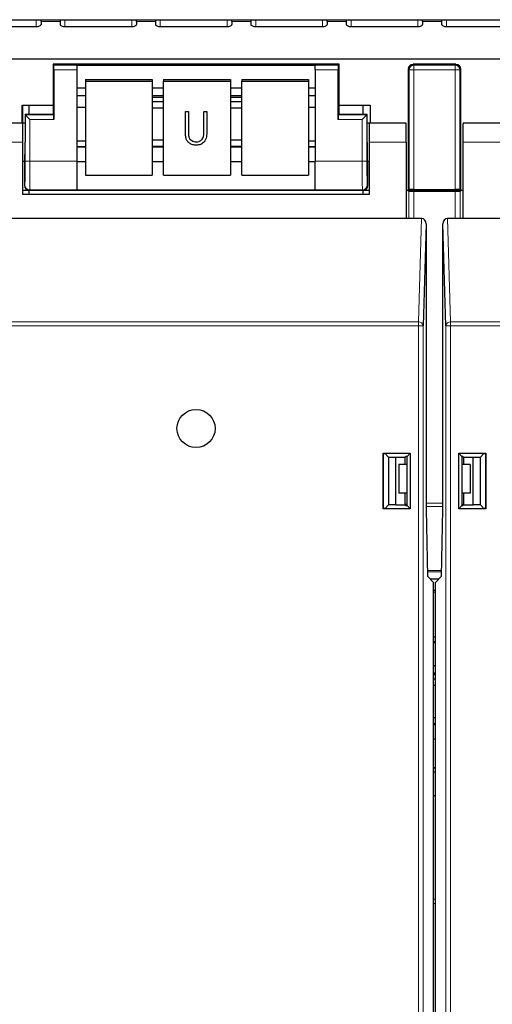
# Model space of a CAD drawing. Header units: millimetres. Extents: x 5 to 418, y 2 to 292.
# Tile 8 of 74: x 95.26 to 103.52, y 113.05 to 130.25. Entities that reach past the tile are written whole.
import ezdxf

# ---------------------------------------------------------------- set-up
doc = ezdxf.new("R2010")
doc.units = ezdxf.units.MM

msp = doc.modelspace()

# ---------------------------------------------------------------- linework, layer by layer
at = {"color": 7, "linetype": 'Continuous', "lineweight": 25}
for p, q in [((67.2201, 130.2466), (121.0534, 130.2466)), ((95.6368, 130.2153), (95.6368, 130.2466)), ((95.6368, 130.2153), (95.6368, 130.163)), ((95.9701, 130.2466), (95.9701, 130.2153)), ((95.9701, 130.2153), (95.9701, 130.163)), ((97.3034, 130.2153), (97.3034, 130.2466)), ((97.3034, 130.2153), (97.3034, 130.163)), ((97.6368, 130.2466), (97.6368, 130.2153)), ((97.6368, 130.2153), (97.6368, 130.163)), ((98.9701, 130.2153), (98.9701, 130.2466)), ((98.9701, 130.2153), (98.9701, 130.163)), ((99.3034, 130.2466), (99.3034, 130.2153)), ((99.3034, 130.2153), (99.3034, 130.163)), ((100.6368, 130.2153), (100.6368, 130.2466)), ((100.6368, 130.2153), (100.6368, 130.163)), ((100.9701, 130.2466), (100.9701, 130.2153)), ((100.9701, 130.2153), (100.9701, 130.163)), ((102.3034, 130.2153), (102.3034, 130.2466)), ((102.3034, 130.2153), (102.3034, 130.163)), ((102.6368, 130.2466), (102.6368, 130.2153)), ((102.6368, 130.2153), (102.6368, 130.163)), ((94.3868, 130.1277), (95.5534, 130.1277)), ((96.0534, 130.1277), (97.2201, 130.1277)), ((97.7201, 130.1277), (98.8868, 130.1277)), ((99.3868, 130.1277), (100.5534, 130.1277)), ((101.0534, 130.1277), (102.2201, 130.1277)), ((102.7201, 130.1277), (103.8868, 130.1277)), ((71.3034, 129.5642), (116.9701, 129.5642)), ((95.8451, 129.4671), (95.8451, 128.7511)), ((95.8597, 129.4525), (95.8451, 129.4671)), ((100.8451, 129.4671), (95.8451, 129.4671)), ((95.8611, 129.3692), (95.8611, 128.5025)), ((96.2618, 129.454), (100.4284, 129.454)), ((96.2618, 129.454), (96.2618, 129.4525)), ((96.2618, 129.4525), (96.2618, 129.3692)), ((96.2618, 129.3692), (96.2618, 127.7744)), ((100.4284, 129.454), (100.4284, 129.4525)), ((100.4284, 129.3692), (100.4284, 129.4525)), ((100.4284, 129.3692), (100.4284, 127.7744)), ((100.8291, 128.5025), (100.8291, 129.3692)), ((100.8305, 129.4525), (100.8451, 129.4671)), ((100.8451, 128.7511), (100.8451, 129.4671)), ((102.0534, 129.3838), (102.0534, 127.2671)), ((102.8868, 129.4671), (102.1368, 129.4671)), ((102.9701, 127.2671), (102.9701, 129.3838)), ((96.4118, 129.2022), (96.4118, 129.1733)), ((96.4118, 129.2022), (97.5784, 129.2022)), ((96.4118, 129.1733), (96.4118, 127.5319)), ((96.4118, 129.1733), (97.5784, 129.1733)), ((97.5784, 129.2022), (97.5784, 129.1733)), ((97.5784, 129.1733), (97.5784, 127.5319)), ((97.7784, 129.2022), (98.9451, 129.2022)), ((97.7784, 129.2022), (97.7784, 129.1733)), ((97.7784, 129.1733), (98.9451, 129.1733)), ((97.7784, 127.5319), (97.7784, 129.1733)), ((98.9451, 129.2022), (98.9451, 129.1733)), ((98.9451, 129.1733), (98.9451, 127.5319)), ((99.1451, 129.2022), (100.3118, 129.2022)), ((99.1451, 129.2022), (99.1451, 129.1733)), ((99.1451, 129.1733), (100.3118, 129.1733)), ((99.1451, 127.5319), (99.1451, 129.1733)), ((100.3118, 129.2022), (100.3118, 129.1733)), ((100.3118, 129.1733), (100.3118, 127.5319)), ((96.2618, 129.054), (96.4118, 129.054)), ((97.5784, 129.054), (97.7784, 129.054)), ((98.9451, 129.054), (99.1451, 129.054)), ((100.3118, 129.054), (100.4284, 129.054)), ((96.2618, 128.9203), (96.4118, 128.9203)), ((97.5784, 128.9203), (97.7784, 128.9203)), ((97.7784, 128.8874), (97.5784, 128.8874)), ((97.7784, 128.8114), (97.5784, 128.8114)), ((98.9451, 128.9203), (99.1451, 128.9203)), ((99.1451, 128.8874), (98.9451, 128.8874)), ((99.1451, 128.8114), (98.9451, 128.8114)), ((100.3118, 128.9203), (100.4284, 128.9203)), ((95.3034, 128.7511), (95.8451, 128.7511)), ((95.3034, 128.4412), (95.3034, 128.7511)), ((95.3148, 128.7511), (95.3148, 128.4412)), ((95.4284, 128.5885), (95.4284, 128.7511)), ((95.8451, 128.7511), (95.8451, 128.6004)), ((96.2618, 128.7217), (96.4118, 128.7217)), ((97.5784, 128.7089), (97.7784, 128.7089)), ((98.1596, 128.6431), (98.212, 128.6431)), ((98.1596, 128.6428), (98.1596, 128.6431)), ((98.1596, 128.6428), (98.212, 128.6428)), ((98.1596, 128.2958), (98.1596, 128.6428)), ((98.212, 128.6428), (98.212, 128.6431)), ((98.212, 128.6428), (98.212, 128.2986)), ((98.4812, 128.6431), (98.5336, 128.6431)), ((98.4812, 128.6428), (98.4812, 128.6431)), ((98.4812, 128.2986), (98.4812, 128.6428)), ((98.4812, 128.6428), (98.5336, 128.6428)), ((98.5336, 128.6428), (98.5336, 128.6431)), ((98.5336, 128.6428), (98.5336, 128.2958)), ((98.9451, 128.7089), (99.1451, 128.7089)), ((100.3118, 128.7217), (100.4284, 128.7217)), ((100.8451, 128.6004), (100.8451, 128.7511)), ((100.8451, 128.7511), (101.3868, 128.7511)), ((101.2618, 128.7511), (101.2618, 128.5885)), ((101.3868, 128.7511), (101.3868, 128.4412)), ((95.3201, 128.4412), (94.6777, 128.4412)), ((95.357, 128.4412), (95.3201, 128.4412)), ((95.3201, 128.1079), (95.3201, 128.4412)), ((95.357, 128.5885), (95.357, 128.1079)), ((95.3597, 128.5859), (95.357, 128.5885)), ((95.8451, 128.5885), (95.357, 128.5885)), ((95.443, 128.5025), (95.3597, 128.5859)), ((95.8597, 128.5859), (95.8451, 128.6004)), ((95.8451, 128.6004), (95.8451, 128.5885)), ((100.8305, 128.5859), (100.8451, 128.6004)), ((100.8451, 128.5885), (100.8451, 128.6004)), ((101.3332, 128.5885), (100.8451, 128.5885)), ((101.3305, 128.5859), (101.2472, 128.5025)), ((101.3305, 128.5859), (101.3332, 128.5885)), ((101.3332, 128.1079), (101.3332, 128.5885)), ((101.3701, 128.4412), (101.3332, 128.4412)), ((101.3701, 128.4412), (101.3701, 128.1079)), ((102.0126, 128.4412), (101.3701, 128.4412)), ((103.6534, 128.4412), (103.011, 128.4412)), ((95.3201, 127.1912), (95.3201, 128.1079)), ((96.4118, 128.1235), (96.2618, 128.1235)), ((97.7784, 128.141), (97.5784, 128.141)), ((98.2143, 128.2222), (98.2143, 128.2225)), ((98.3494, 128.1125), (98.3494, 128.1128)), ((98.4753, 128.2094), (98.4753, 128.2097)), ((99.1451, 128.141), (98.9451, 128.141)), ((100.4284, 128.1235), (100.3118, 128.1235)), ((101.3701, 128.1079), (101.3701, 127.1912)), ((102.0184, 128.1079), (102.0184, 126.7745)), ((103.0052, 128.1079), (103.0052, 126.7745)), ((96.4118, 128.0268), (96.2618, 128.0268)), ((97.5784, 128.0385), (97.7784, 128.0385)), ((97.7784, 128.0268), (97.5784, 128.0268)), ((98.9451, 128.0385), (99.1451, 128.0385)), ((99.1451, 128.0268), (98.9451, 128.0268)), ((100.4284, 128.0268), (100.3118, 128.0268)), ((95.3201, 127.7745), (95.3512, 127.7745)), ((95.3451, 127.7745), (95.3451, 127.3504)), ((96.2618, 127.7744), (96.2618, 127.2745)), ((96.2618, 127.7716), (96.4118, 127.7716)), ((97.5784, 127.7716), (97.7784, 127.7716)), ((98.9451, 127.7716), (99.1451, 127.7716)), ((100.3118, 127.7716), (100.4284, 127.7716)), ((100.4284, 127.2745), (100.4284, 127.7744)), ((101.339, 127.7745), (101.3701, 127.7745)), ((101.3451, 127.3504), (101.3451, 127.7745)), ((96.4118, 127.5319), (97.5784, 127.5319)), ((97.7784, 127.5319), (98.9451, 127.5319)), ((99.1451, 127.5319), (100.3118, 127.5319)), ((95.3201, 127.2671), (95.4284, 127.2671)), ((95.4284, 127.1912), (95.4284, 127.2671)), ((95.4284, 127.2671), (101.2618, 127.2671)), ((96.2618, 127.2745), (96.2618, 127.2735)), ((96.2618, 127.2735), (100.4284, 127.2735)), ((100.4284, 127.2745), (100.4284, 127.2735)), ((101.2618, 127.2671), (101.2618, 127.1912)), ((101.2618, 127.2671), (101.3701, 127.2671)), ((102.0184, 127.2671), (102.0534, 127.2671)), ((102.0656, 127.2525), (102.051, 127.2671)), ((102.068, 127.2817), (102.0534, 127.2671)), ((102.0534, 127.2671), (102.9701, 127.2671)), ((102.1489, 127.2511), (102.8746, 127.2511)), ((102.1513, 127.2831), (102.8722, 127.2831)), ((102.9555, 127.2817), (102.9701, 127.2671)), ((102.9725, 127.2671), (102.9579, 127.2525)), ((102.9701, 127.2671), (103.0052, 127.2671)), ((101.3701, 127.1912), (95.3201, 127.1912)), ((102.0184, 126.7745), (94.6718, 126.7745)), ((102.2845, 126.7745), (102.0184, 126.7745)), ((103.0052, 126.7745), (102.7391, 126.7745)), ((110.3517, 126.7745), (103.0052, 126.7745)), ((102.3671, 126.6791), (102.3133, 124.8981)), ((102.3671, 126.6791), (102.3671, 121.6912)), ((102.7103, 124.8981), (102.6564, 126.6791)), ((102.6564, 121.6912), (102.6564, 126.6791)), ((101.6161, 121.7056), (101.6161, 122.6768)), ((101.6161, 122.6768), (101.6219, 122.671)), ((101.6161, 122.6768), (102.0873, 122.6768)), ((101.6219, 121.7114), (101.6219, 122.671)), ((101.6219, 122.671), (101.6474, 122.671)), ((101.7105, 122.6079), (101.6474, 122.671)), ((101.7105, 122.6079), (101.8351, 122.6079)), ((101.7105, 122.6079), (101.7105, 121.7745)), ((101.8351, 122.6079), (102.0018, 122.6049)), ((101.8351, 121.7745), (101.8351, 122.6079)), ((102.0184, 122.6215), (102.0018, 122.6049)), ((102.0018, 122.4799), (102.0018, 122.6049)), ((102.0321, 122.6215), (102.0184, 122.6215)), ((102.0873, 122.6768), (102.0321, 122.6215)), ((102.0321, 121.7608), (102.0321, 122.6215)), ((102.0873, 122.6768), (102.0873, 121.7056)), ((102.9362, 122.6768), (102.9915, 122.6215)), ((102.9362, 122.6768), (103.4074, 122.6768)), ((102.9362, 121.7056), (102.9362, 122.6768)), ((103.0052, 122.6215), (102.9915, 122.6215)), ((102.9915, 122.6215), (102.9915, 121.7608)), ((103.0052, 122.6215), (103.0217, 122.6049)), ((103.0217, 122.6049), (103.1884, 122.6079)), ((103.0217, 122.4799), (103.0217, 122.6049)), ((103.1884, 122.6079), (103.313, 122.6079)), ((103.1884, 121.7745), (103.1884, 122.6079)), ((103.3762, 122.671), (103.313, 122.6079)), ((103.313, 121.7745), (103.313, 122.6079)), ((103.3762, 122.671), (103.4016, 122.671)), ((103.4074, 122.6768), (103.4016, 122.671)), ((103.4016, 122.671), (103.4016, 121.7114)), ((103.4074, 122.6768), (103.4074, 121.7056)), ((101.8868, 122.4799), (101.8868, 121.9799)), ((102.0321, 122.4799), (101.8868, 122.4799)), ((103.1368, 122.4799), (102.9915, 122.4799)), ((103.1368, 122.4799), (103.1368, 121.9799)), ((102.0321, 121.9799), (101.8868, 121.9799)), ((102.0018, 121.7774), (102.0018, 121.9799)), ((103.1368, 121.9799), (102.9915, 121.9799)), ((103.0217, 121.7774), (103.0217, 121.9799)), ((101.6474, 121.7114), (101.7105, 121.7745)), ((101.8351, 121.7745), (101.7105, 121.7745)), ((101.8351, 121.7745), (102.0018, 121.7774)), ((102.0018, 121.7774), (102.0184, 121.7608)), ((102.0118, 121.7745), (102.0047, 121.7745)), ((102.0321, 121.7948), (102.0118, 121.7745)), ((102.0118, 121.7745), (102.0118, 121.7675)), ((102.0184, 121.7608), (102.0321, 121.7608)), ((102.0873, 121.7056), (102.0321, 121.7608)), ((102.9362, 121.7056), (102.9915, 121.7608)), ((103.0118, 121.7745), (102.9915, 121.7948)), ((102.9915, 121.7608), (103.0052, 121.7608)), ((103.0217, 121.7774), (103.0052, 121.7608)), ((103.0118, 121.7745), (103.0118, 121.7675)), ((103.0188, 121.7745), (103.0118, 121.7745)), ((103.0217, 121.7774), (103.1884, 121.7745)), ((103.313, 121.7745), (103.1884, 121.7745)), ((103.313, 121.7745), (103.3762, 121.7114)), ((101.6161, 121.7056), (101.6219, 121.7114)), ((102.0873, 121.7056), (101.6161, 121.7056)), ((101.6474, 121.7114), (101.6219, 121.7114)), ((102.3671, 121.6912), (102.3874, 120.5275)), ((102.6361, 120.5275), (102.6564, 121.6912)), ((103.4074, 121.7056), (102.9362, 121.7056)), ((103.4016, 121.7114), (103.3762, 121.7114)), ((103.4074, 121.7056), (103.4016, 121.7114)), ((102.4951, 120.4198), (102.3874, 120.5275)), ((102.5284, 120.4198), (102.6361, 120.5275)), ((102.435, 120.4799), (102.5885, 120.4799)), ((102.4951, 106.8579), (102.4951, 120.4198)), ((102.5284, 106.8579), (102.5284, 120.4198)), ((102.5284, 120.2799), (102.4951, 120.2799)), ((102.4951, 119.4672), (102.5284, 119.4672)), ((102.5284, 119.3838), (102.4951, 119.3838)), ((102.4951, 119.3707), (102.5284, 119.3707)), ((102.4951, 118.9707), (102.5284, 118.9707)), ((102.4951, 118.837), (102.5284, 118.837)), ((102.5284, 118.804), (102.4951, 118.804)), ((102.5284, 118.728), (102.4951, 118.728)), ((102.4951, 118.6256), (102.5284, 118.6256)), ((102.5284, 118.0576), (102.4951, 118.0576)), ((102.4951, 117.9552), (102.5284, 117.9552)), ((102.5284, 117.9435), (102.4951, 117.9435)), ((102.4951, 117.6883), (102.5284, 117.6883)), ((102.4951, 117.1901), (102.5284, 117.1901)), ((102.4951, 117.1838), (102.5284, 117.1838)), ((102.5284, 117.1079), (102.4951, 117.1079)), ((102.5284, 116.6912), (102.4951, 116.6912))]:
    msp.add_line(p, q, dxfattribs=at)
at = {"color": 7, "linetype": 'Continuous', "lineweight": 18}
for p, q in [((95.5534, 130.2466), (95.5534, 130.1277)), ((95.6368, 130.2153), (95.9701, 130.2153)), ((96.0534, 130.2466), (96.0534, 130.1277)), ((97.2201, 130.2466), (97.2201, 130.1277)), ((97.3034, 130.2153), (97.6368, 130.2153)), ((97.7201, 130.2466), (97.7201, 130.1277)), ((98.8868, 130.2466), (98.8868, 130.1277)), ((98.9701, 130.2153), (99.3034, 130.2153)), ((99.3868, 130.2466), (99.3868, 130.1277)), ((100.5534, 130.2466), (100.5534, 130.1277)), ((100.6368, 130.2153), (100.9701, 130.2153)), ((101.0534, 130.2466), (101.0534, 130.1277)), ((102.2201, 130.2466), (102.2201, 130.1277)), ((102.3034, 130.2153), (102.6368, 130.2153)), ((102.7201, 130.2466), (102.7201, 130.1277)), ((95.8597, 129.4525), (96.2618, 129.4525)), ((96.2618, 129.3692), (95.8611, 129.3692)), ((100.4284, 129.4525), (100.8305, 129.4525)), ((100.8291, 129.3692), (100.4284, 129.3692)), ((102.068, 129.3692), (102.0534, 129.3838)), ((102.068, 127.2817), (102.068, 129.3692)), ((102.068, 129.3692), (102.1513, 129.3692)), ((102.1368, 129.4671), (102.1513, 129.4525)), ((102.1513, 129.3692), (102.1513, 129.4525)), ((102.1513, 129.4525), (102.8722, 129.4525)), ((102.1513, 129.3692), (102.1513, 127.2831)), ((102.8722, 129.3692), (102.1513, 129.3692)), ((102.8722, 129.4525), (102.8868, 129.4671)), ((102.8722, 129.3692), (102.8722, 129.4525)), ((102.8722, 129.3692), (102.9555, 129.3692)), ((102.8722, 127.2831), (102.8722, 129.3692)), ((102.9701, 129.3838), (102.9555, 129.3692)), ((102.9555, 129.3692), (102.9555, 127.2817)), ((96.2618, 128.9224), (96.4118, 128.9224)), ((97.5784, 128.9224), (97.7784, 128.9224)), ((98.9451, 128.9224), (99.1451, 128.9224)), ((100.3118, 128.9224), (100.4284, 128.9224)), ((95.3597, 127.7744), (95.3597, 128.5859)), ((95.3597, 128.5859), (95.8597, 128.5859)), ((95.443, 128.5025), (95.443, 127.7744)), ((95.8611, 128.5025), (95.443, 128.5025)), ((101.2472, 128.5025), (100.8291, 128.5025)), ((100.8305, 128.5859), (101.3305, 128.5859)), ((101.2472, 127.7744), (101.2472, 128.5025)), ((101.3305, 128.5859), (101.3305, 127.7744)), ((95.3201, 128.1079), (94.6718, 128.1079)), ((102.0184, 128.1079), (101.3701, 128.1079)), ((103.6534, 128.1079), (103.0052, 128.1079)), ((96.2618, 128.019), (96.4118, 128.019)), ((97.5784, 128.019), (97.7784, 128.019)), ((98.9451, 128.019), (99.1451, 128.019)), ((100.3118, 128.019), (100.4284, 128.019)), ((95.443, 127.7744), (95.3597, 127.7744)), ((95.443, 127.7744), (96.2618, 127.7744)), ((100.4284, 127.7744), (101.2472, 127.7744)), ((101.3305, 127.7744), (101.2472, 127.7744)), ((95.3451, 127.3504), (95.3525, 127.3578)), ((95.4359, 127.2745), (95.4284, 127.2671)), ((96.2618, 127.2745), (95.4359, 127.2745)), ((101.2544, 127.2745), (100.4284, 127.2745)), ((101.2618, 127.2671), (101.2544, 127.2745)), ((101.3377, 127.3578), (101.3451, 127.3504)), ((102.0656, 126.7745), (102.0656, 127.2525)), ((102.1489, 127.2511), (102.1489, 126.7745)), ((102.8746, 126.7745), (102.8746, 127.2511)), ((102.9579, 127.2525), (102.9579, 126.7745)), ((102.2299, 124.9703), (102.2845, 126.7745)), ((102.7391, 126.7745), (102.7936, 124.9703)), ((94.4603, 124.9703), (102.2299, 124.9703)), ((102.2299, 124.8981), (94.4603, 124.8981)), ((102.2299, 124.8981), (102.2299, 124.9703)), ((102.2299, 106.676), (102.2299, 124.8981)), ((102.2299, 124.8981), (102.3133, 124.8981)), ((102.3133, 124.8981), (102.3133, 106.676)), ((102.7103, 106.676), (102.7103, 124.8981)), ((102.7936, 124.8981), (102.7103, 124.8981)), ((102.7936, 124.8981), (102.7936, 124.9703)), ((102.7936, 124.9703), (110.5633, 124.9703)), ((102.7936, 124.8981), (102.7936, 106.676)), ((110.5633, 124.8981), (102.7936, 124.8981)), ((102.3671, 121.8062), (102.6564, 121.8062)), ((102.6564, 121.7472), (102.3671, 121.7472)), ((102.3856, 120.6288), (102.6379, 120.6288)), ((102.6375, 120.6044), (102.3861, 120.6044)), ((102.5284, 120.2481), (102.4951, 120.2481)), ((102.4951, 118.839), (102.5284, 118.839)), ((102.4951, 117.9357), (102.5284, 117.9357)), ((102.4951, 114.887), (102.5284, 114.887)), ((102.5284, 114.8148), (102.4951, 114.8148))]:
    msp.add_line(p, q, dxfattribs=at)
at = {"color": 7, "linetype": 'Continuous', "lineweight": 25, "flags": 128}
for points in [[(95.5534, 130.1277), (95.5697, 130.1284), (95.5853, 130.1304), (95.5997, 130.1337), (95.6124, 130.1381), (95.6227, 130.1434), (95.6304, 130.1495), (95.6352, 130.1561), (95.6368, 130.163)], [(95.9701, 130.163), (95.9717, 130.1561), (95.9764, 130.1495), (95.9841, 130.1434), (95.9945, 130.1381), (96.0071, 130.1337), (96.0215, 130.1304), (96.0372, 130.1284), (96.0534, 130.1277)], [(97.2201, 130.1277), (97.2364, 130.1284), (97.252, 130.1304), (97.2664, 130.1337), (97.279, 130.1381), (97.2894, 130.1434), (97.2971, 130.1495), (97.3018, 130.1561), (97.3034, 130.163)], [(97.6368, 130.163), (97.6384, 130.1561), (97.6431, 130.1495), (97.6508, 130.1434), (97.6612, 130.1381), (97.6738, 130.1337), (97.6882, 130.1304), (97.7038, 130.1284), (97.7201, 130.1277)], [(98.8868, 130.1277), (98.903, 130.1284), (98.9187, 130.1304), (98.9331, 130.1337), (98.9457, 130.1381), (98.9561, 130.1434), (98.9638, 130.1495), (98.9685, 130.1561), (98.9701, 130.163)], [(99.3034, 130.163), (99.305, 130.1561), (99.3098, 130.1495), (99.3175, 130.1434), (99.3278, 130.1381), (99.3405, 130.1337), (99.3549, 130.1304), (99.3705, 130.1284), (99.3868, 130.1277)], [(100.5534, 130.1277), (100.5697, 130.1284), (100.5853, 130.1304), (100.5997, 130.1337), (100.6124, 130.1381), (100.6227, 130.1434), (100.6304, 130.1495), (100.6352, 130.1561), (100.6368, 130.163)], [(100.9701, 130.163), (100.9717, 130.1561), (100.9764, 130.1495), (100.9841, 130.1434), (100.9945, 130.1381), (101.0071, 130.1337), (101.0215, 130.1304), (101.0372, 130.1284), (101.0534, 130.1277)], [(102.2201, 130.1277), (102.2364, 130.1284), (102.252, 130.1304), (102.2664, 130.1337), (102.279, 130.1381), (102.2894, 130.1434), (102.2971, 130.1495), (102.3018, 130.1561), (102.3034, 130.163)], [(102.6368, 130.163), (102.6384, 130.1561), (102.6431, 130.1495), (102.6508, 130.1434), (102.6612, 130.1381), (102.6738, 130.1337), (102.6882, 130.1304), (102.7038, 130.1284), (102.7201, 130.1277)]]:
    msp.add_lwpolyline(points, dxfattribs=at)
at = {"color": 7, "linetype": 'Continuous', "lineweight": 25}
msp.add_circle((98.3451, 123.1079), 0.3333, dxfattribs=at)
at = {"color": 7, "linetype": 'Continuous', "lineweight": 18}
for centre, radius, start, end in [((102.1514, 129.3692), 0.0834, 90.02044, 179.97956), ((102.8722, 129.3692), 0.0834, 0.02044, 89.97956), ((95.4359, 127.3579), 0.0834, 180.02044, 269.97956), ((101.2543, 127.3579), 0.0834, 270.02044, 359.97956), ((102.2344, 124.8913), 0.0792, 4.98036, 93.22421), ((102.7892, 124.8913), 0.0792, 86.77579, 175.01964)]:
    msp.add_arc(centre, radius, start, end, dxfattribs=at)
at = {"color": 7, "linetype": 'Continuous', "lineweight": 25}
for centre, major_axis, ratio, start_param, end_param in [((95.8597, 129.3692), (0, 0.0833), 0.0174551, 4.712389, 6.265732), ((100.8306, 129.3692), (0, 0.0833), 0.0174551, 0.0174533, 1.5707963), ((102.1368, 129.3837), (-0.0589, 0.0589), 0.9996955, 5.4979394, 7.0684312), ((102.8868, 129.3837), (0.0589, 0.0589), 0.9996955, 5.4979394, 7.0684312), ((95.8597, 128.5025), (0, 0.0833), 0.0174551, 4.712389, 6.265732), ((100.8306, 128.5025), (0, 0.0833), 0.0174551, 0.0174533, 1.5707963), ((102.0126, 128.1079), (0, 0.3333), 0.0174551, 4.712389, 6.2831853), ((103.011, 128.1079), (0, 0.3333), 0.0174551, 0, 1.5707963), ((95.3512, 128.1079), (0, 0.3333), 0.0174551, 3.1415927, 4.712389), ((101.339, 128.1079), (0, 0.3333), 0.0174551, 1.5707963, 3.1415927), ((95.4285, 127.3504), (-0.0589, -0.0589), 0.9996955, 5.4979394, 7.0684312), ((101.2618, 127.3504), (0.0589, -0.0589), 0.9996955, 5.4979394, 7.0684312), ((102.1489, 127.2526), (0.0833, 0), 0.0174551, 3.1590459, 4.712389), ((102.1513, 127.2816), (0.0833, 0), 0.0174551, 1.5707963, 3.1241394), ((102.8722, 127.2816), (0.0833, 0), 0.0174551, 0.0174533, 1.5707963), ((102.8746, 127.2526), (0.0833, 0), 0.0174551, 4.712389, 6.265732), ((102.2838, 126.6783), (0.0029, 0.0962), 0.8659265, 4.7472889, 6.3093589), ((102.7398, 126.6783), (-0.0029, 0.0962), 0.8659265, 6.2570117, 7.8190817)]:
    msp.add_ellipse(centre, major_axis=major_axis, ratio=ratio, start_param=start_param, end_param=end_param, dxfattribs=at)
at = {"color": 7, "linetype": 'Continuous', "lineweight": 18}
for centre, major_axis, ratio, start_param, end_param in [((95.3524, 127.7744), (0, 0.4167), 0.0174551, 3.1590459, 4.712389), ((95.4357, 127.7744), (0, 0.5), 0.0145459, 3.1590459, 4.712389), ((101.2545, 127.7744), (0, 0.5), 0.0145459, 1.5707963, 3.1241394), ((101.3378, 127.7744), (0, 0.4167), 0.0174551, 1.5707963, 3.1241394)]:
    msp.add_ellipse(centre, major_axis=major_axis, ratio=ratio, start_param=start_param, end_param=end_param, dxfattribs=at)
at = {"color": 7, "linetype": 'Continuous', "lineweight": 25}
for points, knots in [([(98.17, 128.1748), (98.1663, 128.1972), (98.1596, 128.2373), (98.1596, 128.2779), (98.1596, 128.2958)], [0, 0, 0, 0, 0.5594986, 1, 1, 1, 1]), ([(98.212, 128.2986), (98.2119, 128.2843), (98.2118, 128.2588), (98.2136, 128.2334), (98.2143, 128.2222)], [0, 0, 0, 0, 0.56012441, 1, 1, 1, 1]), ([(98.2121, 128.286), (98.2121, 128.276), (98.2121, 128.2548), (98.2135, 128.2337), (98.2143, 128.2225)], [0, 0, 0, 0, 0.4713378, 1, 1, 1, 1]), ([(98.5336, 128.2958), (98.5331, 128.2638), (98.5321, 128.2002), (98.4969, 128.1154), (98.429, 128.0617), (98.3779, 128.0563), (98.3523, 128.0536)], [0, 0, 0, 0, 0.2816547, 0.5601107, 0.7800798, 1, 1, 1, 1]), ([(98.4753, 128.2097), (98.4775, 128.2263), (98.4814, 128.2559), (98.4813, 128.2857), (98.4812, 128.2989)], [0, 0, 0, 0, 0.5596244, 1, 1, 1, 1]), ([(98.4753, 128.2094), (98.4775, 128.226), (98.4814, 128.2556), (98.4813, 128.2854), (98.4812, 128.2986)], [0, 0, 0, 0, 0.5596244, 1, 1, 1, 1]), ([(98.3523, 128.0536), (98.3302, 128.0551), (98.2859, 128.0581), (98.2301, 128.0866), (98.1892, 128.1268), (98.1764, 128.1588), (98.17, 128.1748)], [0, 0, 0, 0, 0.2802208, 0.5599142, 0.7799519, 1, 1, 1, 1]), ([(98.2143, 128.2225), (98.218, 128.2049), (98.2254, 128.1698), (98.2754, 128.1247), (98.3213, 128.1173), (98.3494, 128.1128)], [0, 0, 0, 0, 0.2810568, 0.5608207, 1, 1, 1, 1]), ([(98.2143, 128.2222), (98.218, 128.2046), (98.2254, 128.1696), (98.2754, 128.1244), (98.3213, 128.117), (98.3494, 128.1125)], [0, 0, 0, 0, 0.2810568, 0.5608207, 1, 1, 1, 1]), ([(98.3494, 128.1128), (98.3655, 128.1145), (98.3976, 128.1179), (98.4365, 128.1422), (98.4631, 128.1742), (98.4712, 128.1979), (98.4753, 128.2097)], [0, 0, 0, 0, 0.2797867, 0.5593768, 0.7795688, 1, 1, 1, 1]), ([(98.3494, 128.1125), (98.3655, 128.1142), (98.3976, 128.1176), (98.4365, 128.1419), (98.4631, 128.1739), (98.4712, 128.1976), (98.4753, 128.2094)], [0, 0, 0, 0, 0.2797867, 0.5593768, 0.7795688, 1, 1, 1, 1])]:
    msp.add_open_spline(points, degree=3, knots=knots, dxfattribs=at)

doc.saveas('drawing.dxf')
